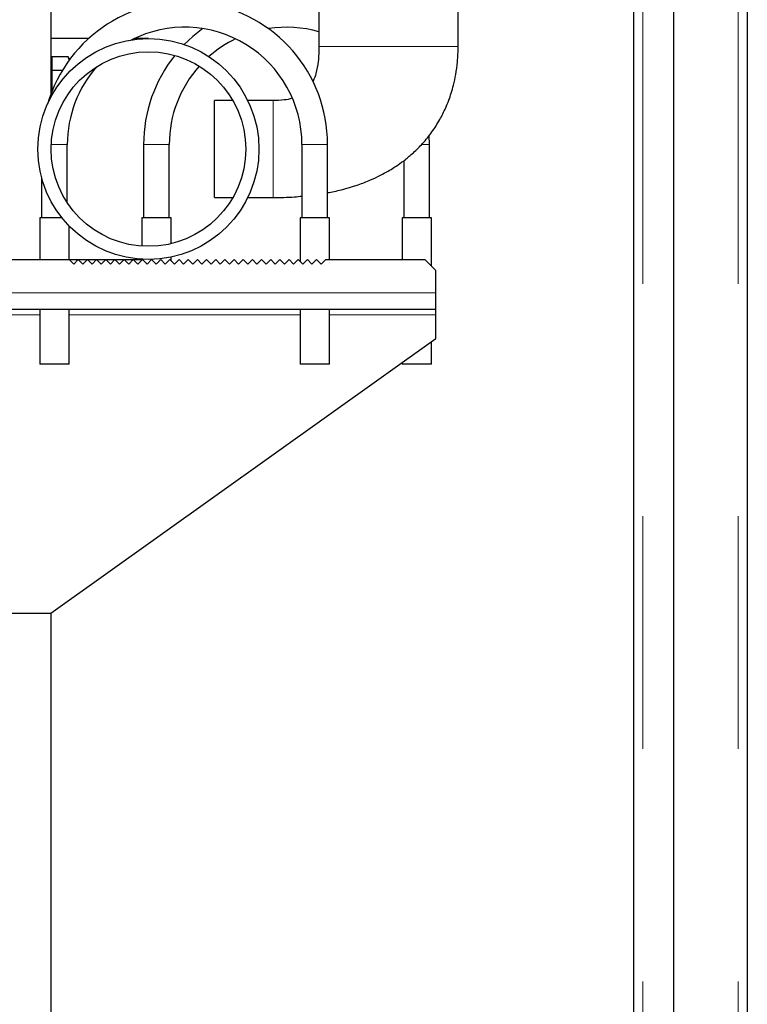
# Model space of a CAD drawing. Header units: millimetres. Extents: x 25 to 243, y 63 to 146.
# Tile 30 of 70: x 118.44 to 122.41, y 68.34 to 73.72. Entities that reach past the tile are written whole.
import ezdxf

# ---------------------------------------------------------------- set-up
doc = ezdxf.new("R2010")
doc.units = ezdxf.units.MM
doc.linetypes.add('PHANTOM', pattern=[12.7, 6.35, -1.27, 1.27, -1.27, 1.27, -1.27])

msp = doc.modelspace()

# ---------------------------------------------------------------- linework, layer by layer
at = {"color": 8, "linetype": 'PHANTOM', "lineweight": 18}
for p, q in [((121.8433, 91.3262), (121.8433, 66.2244)), ((122.3633, 91.3262), (122.3633, 66.2244)), ((119.8261, 73.2756), (119.8261, 72.7468)), ((118.6157, 73.0365), (118.7036, 73.0365)), ((119.1197, 73.0365), (119.1897, 73.0365)), ((119.1897, 73.0365), (119.2597, 73.0365)), ((120.0536, 73.0365), (119.9836, 73.0365)), ((120.1236, 73.0365), (120.0536, 73.0365)), ((120.6797, 73.0365), (120.6369, 73.0365)), ((117.8133, 72.2265), (120.7133, 72.2265)), ((117.8133, 72.1065), (118.5536, 72.1065)), ((118.7136, 72.1065), (119.9736, 72.1065)), ((120.1336, 72.1065), (120.7133, 72.1065))]:
    msp.add_line(p, q, dxfattribs=at)
at = {"color": 7, "linetype": 'Continuous', "lineweight": 25}
for p, q in [((122.0133, 66.2244), (122.0133, 91.3262)), ((122.4133, 91.3153), (122.4133, 66.2353)), ((121.7933, 90.9453), (121.7933, 66.6036)), ((118.6133, 73.7653), (118.6133, 73.3107)), ((120.0761, 73.7712), (120.0761, 73.5712)), ((120.8361, 73.5712), (120.8361, 73.7712)), ((118.8194, 73.6142), (118.6133, 73.6142)), ((119.1461, 73.6142), (119.0681, 73.6142)), ((118.6193, 73.4953), (118.6133, 73.4953)), ((118.6193, 73.5154), (118.6193, 73.4779)), ((118.7077, 73.5154), (118.6193, 73.5154)), ((118.7164, 73.5003), (118.7077, 73.5154)), ((118.7146, 73.4945), (118.7077, 73.5154)), ((118.6193, 73.4779), (118.6193, 73.4404)), ((118.6193, 73.4404), (118.6193, 73.3653)), ((118.6762, 73.4404), (118.6193, 73.4404)), ((118.6193, 73.3653), (118.6193, 73.3261)), ((119.6066, 73.2756), (119.5061, 73.2756)), ((119.5061, 72.7468), (119.5061, 73.2756)), ((119.8261, 73.2756), (119.6881, 73.2756)), ((120.6797, 73.0365), (120.6782, 73.0857)), ((118.7036, 72.7178), (118.7036, 73.0365)), ((119.1197, 73.0365), (119.1197, 72.6365)), ((119.2597, 72.6365), (119.2597, 73.0365)), ((119.9836, 73.0365), (119.9836, 72.6365)), ((120.1236, 72.6365), (120.1236, 73.0365)), ((120.6797, 72.6365), (120.6797, 73.0365)), ((120.5397, 72.9484), (120.5397, 72.6365)), ((118.5636, 72.8556), (118.5636, 72.6365)), ((119.5061, 72.7468), (119.6066, 72.7468)), ((119.6881, 72.7468), (119.8261, 72.7468)), ((118.5536, 72.6365), (118.5536, 72.4082)), ((118.6737, 72.6365), (118.5536, 72.6365)), ((119.1097, 72.6365), (119.1097, 72.4815)), ((119.2697, 72.6365), (119.1097, 72.6365)), ((119.2697, 72.4948), (119.2697, 72.6365)), ((119.9736, 72.6365), (119.9736, 72.398)), ((120.0536, 72.6365), (119.9736, 72.6365)), ((120.1336, 72.6365), (120.0536, 72.6365)), ((120.1336, 72.4082), (120.1336, 72.6365)), ((120.5297, 72.6365), (120.5297, 72.4082)), ((120.6097, 72.6365), (120.5297, 72.6365)), ((120.6897, 72.6365), (120.6097, 72.6365)), ((120.6897, 72.3718), (120.6897, 72.6365)), ((118.7136, 72.408), (118.7136, 72.5911)), ((119.2697, 72.4018), (119.2697, 72.421)), ((117.8733, 72.4082), (118.7133, 72.4082)), ((118.7133, 72.4082), (119.1097, 72.4082)), ((118.7133, 72.4082), (118.7383, 72.3832)), ((118.7383, 72.3832), (118.7633, 72.4082)), ((118.7633, 72.4082), (118.7883, 72.3832)), ((118.7883, 72.3832), (118.8133, 72.4082)), ((118.8133, 72.4082), (118.8383, 72.3832)), ((118.8383, 72.3832), (118.8633, 72.4082)), ((118.8633, 72.4082), (118.8883, 72.3832)), ((118.8883, 72.3832), (118.9133, 72.4082)), ((118.9133, 72.4082), (118.9383, 72.3832)), ((118.9383, 72.3832), (118.9633, 72.4082)), ((118.9633, 72.4082), (118.9883, 72.3832)), ((118.9883, 72.3832), (119.0133, 72.4082)), ((119.0133, 72.4082), (119.0383, 72.3832)), ((119.0383, 72.3832), (119.0633, 72.4082)), ((119.0633, 72.4082), (119.0883, 72.3832)), ((119.0883, 72.3832), (119.1133, 72.4082)), ((119.1097, 72.4093), (119.1097, 72.4046)), ((119.1133, 72.4082), (119.1383, 72.3832)), ((119.1383, 72.3832), (119.1633, 72.4082)), ((119.1633, 72.4082), (119.1883, 72.3832)), ((119.1883, 72.3832), (119.2133, 72.4082)), ((119.2133, 72.4082), (119.2383, 72.3832)), ((119.2383, 72.3832), (119.2633, 72.4082)), ((119.2633, 72.4082), (119.2883, 72.3832)), ((119.2883, 72.3832), (119.3133, 72.4082)), ((119.3133, 72.4082), (119.3383, 72.3832)), ((119.3383, 72.3832), (119.3633, 72.4082)), ((119.3633, 72.4082), (119.3883, 72.3832)), ((119.3883, 72.3832), (119.4133, 72.4082)), ((119.4133, 72.4082), (119.4383, 72.3832)), ((119.4383, 72.3832), (119.4633, 72.4082)), ((119.4633, 72.4082), (119.4883, 72.3832)), ((119.4883, 72.3832), (119.5133, 72.4082)), ((119.5133, 72.4082), (119.5383, 72.3832)), ((119.5383, 72.3832), (119.5633, 72.4082)), ((119.5633, 72.4082), (119.5883, 72.3832)), ((119.5883, 72.3832), (119.6133, 72.4082)), ((119.6133, 72.4082), (119.6383, 72.3832)), ((119.6383, 72.3832), (119.6633, 72.4082)), ((119.6633, 72.4082), (119.6883, 72.3832)), ((119.6883, 72.3832), (119.7133, 72.4082)), ((119.7133, 72.4082), (119.7383, 72.3832)), ((119.7383, 72.3832), (119.7633, 72.4082)), ((119.7633, 72.4082), (119.7883, 72.3832)), ((119.7883, 72.3832), (119.8133, 72.4082)), ((119.8133, 72.4082), (119.8383, 72.3832)), ((119.8383, 72.3832), (119.8633, 72.4082)), ((119.8633, 72.4082), (119.8883, 72.3832)), ((119.8883, 72.3832), (119.9133, 72.4082)), ((119.9133, 72.4082), (119.9383, 72.3832)), ((119.9383, 72.3832), (119.9633, 72.4082)), ((119.9633, 72.4082), (119.9883, 72.3832)), ((119.9883, 72.3832), (120.0133, 72.4082)), ((120.0133, 72.4082), (120.0383, 72.3832)), ((120.0383, 72.3832), (120.0633, 72.4082)), ((120.0633, 72.4082), (120.0883, 72.3832)), ((120.0883, 72.3832), (120.1133, 72.4082)), ((120.1133, 72.4082), (120.6533, 72.4082)), ((120.7133, 72.3482), (120.6533, 72.4082)), ((120.7133, 72.2265), (120.7133, 72.3482)), ((120.7133, 72.1365), (120.7133, 72.2265)), ((117.8133, 72.1365), (120.7133, 72.1365)), ((118.5536, 72.1365), (118.5536, 71.8365)), ((118.7136, 71.8365), (118.7136, 72.1365)), ((119.9736, 72.1365), (119.9736, 71.8365)), ((120.1336, 71.8365), (120.1336, 72.1365)), ((120.7133, 72.1065), (120.7133, 72.1365)), ((120.7133, 71.9767), (120.7133, 72.1065)), ((118.6133, 70.4767), (120.7133, 71.9767)), ((120.6897, 71.8365), (120.6897, 71.9598)), ((118.7136, 71.8365), (118.5536, 71.8365)), ((120.0536, 71.8365), (119.9736, 71.8365)), ((120.1336, 71.8365), (120.0536, 71.8365)), ((120.5297, 71.8455), (120.5297, 71.8365)), ((120.6097, 71.8365), (120.5297, 71.8365)), ((120.6897, 71.8365), (120.6097, 71.8365)), ((117.8733, 70.4767), (118.6133, 70.4767)), ((118.6133, 70.4767), (118.6133, 67.7653))]:
    msp.add_line(p, q, dxfattribs=at)
at = {"color": 7, "linetype": 'Continuous', "lineweight": 25, "flags": 128}
msp.add_lwpolyline([(119.4429, 73.6688), (119.3889, 73.626), (119.3418, 73.5816)], dxfattribs=at)
at = {"color": 7, "linetype": 'Continuous', "lineweight": 25}
for radius in [0.603, 0.531]:
    msp.add_circle((119.1461, 73.0112), radius, dxfattribs=at)
for centre, radius, start, end in [((119.3436, 73.0365), 0.78, 0, 163.6529), ((119.3436, 73.0365), 0.64, 0, 116.9441), ((119.8997, 73.0365), 0.64, 74.0008, 98.9322), ((119.8997, 73.0365), 0.64, 115.7545, 131.4734), ((119.8997, 73.0365), 0.78, 141.4654, 180), ((119.3436, 73.0365), 0.64, 138.3429, 180), ((119.8997, 73.0365), 0.64, 138.089, 180)]:
    msp.add_arc(centre, radius, start, end, dxfattribs=at)
for points, knots in [([(120.0761, 73.5712), (120.0757, 73.5437), (120.0749, 73.494), (120.0627, 73.4313), (120.0515, 73.3949), (120.0435, 73.3815), (120.0432, 73.3809)], [0, 0, 0, 0, 0.42031, 0.759444, 0.990862, 1, 1, 1, 1]), ([(120.1236, 72.773), (120.1263, 72.7734), (120.1543, 72.7779), (120.2104, 72.7917), (120.2862, 72.814), (120.3544, 72.8405), (120.4085, 72.8658), (120.4508, 72.8887), (120.4828, 72.9083), (120.5138, 72.9288), (120.5498, 72.9552), (120.5949, 72.9933), (120.6449, 73.0435), (120.6936, 73.1038), (120.7355, 73.1694), (120.7648, 73.228), (120.7847, 73.2768), (120.7989, 73.3181), (120.8121, 73.3647), (120.8242, 73.4217), (120.8341, 73.4921), (120.8354, 73.5435), (120.8361, 73.5712)], [0, 0, 0, 0, 0.007008, 0.072851, 0.147554, 0.209374, 0.260015, 0.300725, 0.332395, 0.356114, 0.395941, 0.446669, 0.50738, 0.576985, 0.644865, 0.706453, 0.744322, 0.779784, 0.81836, 0.868267, 0.929079, 1, 1, 1, 1]), ([(119.9306, 73.2887), (119.9305, 73.2887), (119.9164, 73.2833), (119.881, 73.2778), (119.8462, 73.2764), (119.8261, 73.2756)], [0, 0, 0, 0, 0.002322, 0.426689, 1, 1, 1, 1]), ([(119.8261, 72.7468), (119.8651, 72.7471), (119.9177, 72.7475), (119.97, 72.7529), (119.9836, 72.7544)], [0, 0, 0, 0, 0.741779, 1, 1, 1, 1])]:
    msp.add_open_spline(points, degree=3, knots=knots, dxfattribs=at)
at = {"color": 8, "linetype": 'PHANTOM', "lineweight": 18}
for points, knots in [([(120.4561, 73.5712), (120.4313, 73.5712), (120.3815, 73.5712), (120.3098, 73.5712), (120.2437, 73.5712), (120.1857, 73.5712), (120.1381, 73.5712), (120.103, 73.5712), (120.0804, 73.5712), (120.0775, 73.5712), (120.0761, 73.5712)], [0, 0, 0, 0, 0.1250002, 0.2500001, 0.3749999, 0.5000001, 0.6249999, 0.7500001, 0.875, 1, 1, 1, 1]), ([(120.8361, 73.5712), (120.8347, 73.5712), (120.8319, 73.5712), (120.8093, 73.5712), (120.7742, 73.5712), (120.7266, 73.5712), (120.6686, 73.5712), (120.6025, 73.5712), (120.5307, 73.5712), (120.481, 73.5712), (120.4561, 73.5712)], [0, 0, 0, 0, 0.125, 0.25, 0.375, 0.5, 0.625, 0.75, 0.875, 1, 1, 1, 1])]:
    msp.add_open_spline(points, degree=3, knots=knots, dxfattribs=at)

doc.saveas('drawing.dxf')
